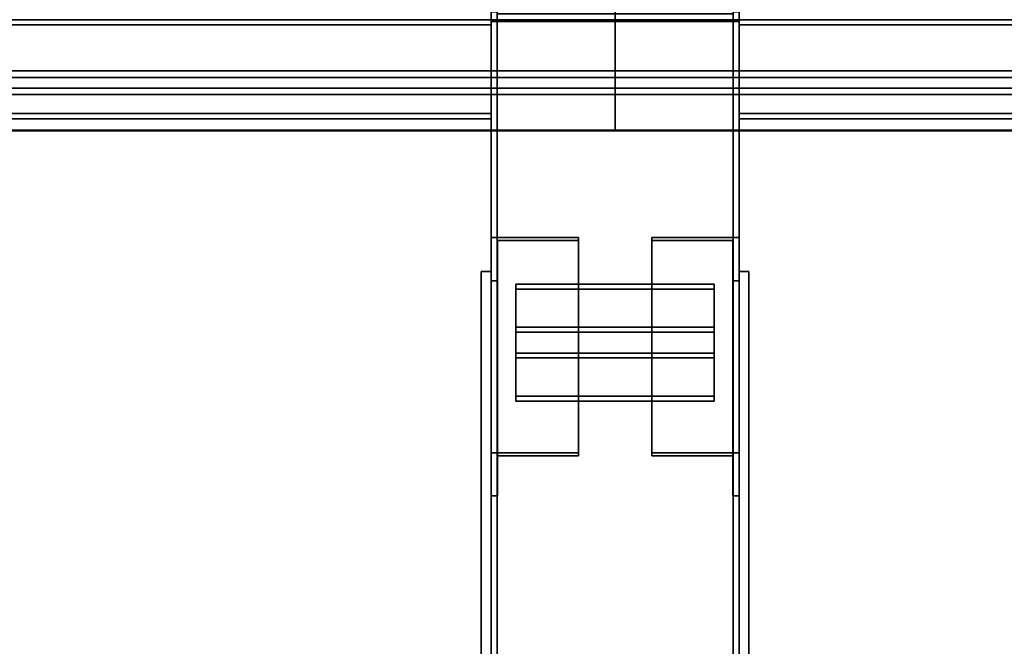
# Model space of a CAD drawing. Extents: x 13429 to 13460.1, y 572.8 to 605.1.
# Tile 127 of 256: x 13453.633 to 13454.13, y 579.98 to 580.296. Entities that reach past the tile are written whole.
import ezdxf

# ---------------------------------------------------------------- set-up
doc = ezdxf.new("R2010")
doc.units = 0
doc.header["$LTSCALE"] = 150
doc.header["$MEASUREMENT"] = 0
doc.layers.add('3DFACE_PLATE', color=7, linetype='CONTINUOUS')
doc.layers.add('3DFACE_SHAPE', color=7, linetype='CONTINUOUS')

msp = doc.modelspace()

# ---------------------------------------------------------------- linework, layer by layer
at = {"layer": '3DFACE_PLATE', "color": 6}
for points, invisible_edges in [([(13453.86584, 579.919, 0.035), (13453.86584, 579.919, 0.18), (13453.86584, 580.169, 0.035)], 2), ([(13453.86584, 579.919, 0.18), (13453.86584, 580.169, 0.18), (13453.86584, 580.169, 0.035)], 12), ([(13453.87084, 579.919, 0.035), (13453.86584, 579.919, 0.035), (13453.87084, 580.169, 0.035)], 2), ([(13453.86584, 579.919, 0.035), (13453.86584, 580.169, 0.035), (13453.87084, 580.169, 0.035)], 12), ([(13453.87084, 580.169, 0.18), (13453.86584, 580.169, 0.18), (13453.87084, 579.919, 0.18)], 2), ([(13453.86584, 580.169, 0.18), (13453.86584, 579.919, 0.18), (13453.87084, 579.919, 0.18)], 12), ([(13453.87084, 580.169, 0.035), (13453.86584, 580.169, 0.035), (13453.87084, 580.169, 0.18)], 2), ([(13453.86584, 580.169, 0.035), (13453.86584, 580.169, 0.18), (13453.87084, 580.169, 0.18)], 12), ([(13453.87084, 580.169, 0.035), (13453.87084, 580.169, 0.18), (13453.87084, 579.919, 0.035)], 2), ([(13453.87084, 580.169, 0.18), (13453.87084, 579.919, 0.18), (13453.87084, 579.919, 0.035)], 12), ([(13453.99584, 579.919, 0.035), (13453.99584, 579.919, 0.18), (13453.99584, 580.169, 0.035)], 2), ([(13453.99584, 579.919, 0.18), (13453.99584, 580.169, 0.18), (13453.99584, 580.169, 0.035)], 12), ([(13454.00084, 579.919, 0.035), (13453.99584, 579.919, 0.035), (13454.00084, 580.169, 0.035)], 2), ([(13453.99584, 579.919, 0.035), (13453.99584, 580.169, 0.035), (13454.00084, 580.169, 0.035)], 12), ([(13454.00084, 580.169, 0.18), (13453.99584, 580.169, 0.18), (13454.00084, 579.919, 0.18)], 2), ([(13453.99584, 580.169, 0.18), (13453.99584, 579.919, 0.18), (13454.00084, 579.919, 0.18)], 12), ([(13454.00084, 580.169, 0.035), (13453.99584, 580.169, 0.035), (13454.00084, 580.169, 0.18)], 2), ([(13453.99584, 580.169, 0.035), (13453.99584, 580.169, 0.18), (13454.00084, 580.169, 0.18)], 12), ([(13454.00084, 580.169, 0.035), (13454.00084, 580.169, 0.18), (13454.00084, 579.919, 0.035)], 2), ([(13454.00084, 580.169, 0.18), (13454.00084, 579.919, 0.18), (13454.00084, 579.919, 0.035)], 12), ([(13453.88334, 580.16262, 0.09732), (13453.88334, 580.12789, 0.11716), (13453.98334, 580.16262, 0.09732)], 2), ([(13453.88334, 580.12789, 0.11716), (13453.98334, 580.12789, 0.11716), (13453.98334, 580.16262, 0.09732)], 12), ([(13453.98334, 580.16262, 0.09732), (13453.98334, 580.16014, 0.09298), (13453.88334, 580.16262, 0.09732)], 2), ([(13453.98334, 580.16014, 0.09298), (13453.88334, 580.16014, 0.09298), (13453.88334, 580.16262, 0.09732)], 12), ([(13453.88334, 580.16262, 0.09732), (13453.88334, 580.16014, 0.09298), (13453.88334, 580.12789, 0.11716)], 2), ([(13453.98334, 580.16014, 0.09298), (13453.98334, 580.12541, 0.11282), (13453.88334, 580.16014, 0.09298)], 2), ([(13453.98334, 580.12541, 0.11282), (13453.88334, 580.12541, 0.11282), (13453.88334, 580.16014, 0.09298)], 12), ([(13453.88334, 580.16014, 0.09298), (13453.88334, 580.12541, 0.11282), (13453.88334, 580.12789, 0.11716)], 12), ([(13453.98334, 580.12789, 0.11716), (13453.98334, 580.12541, 0.11282), (13453.98334, 580.16262, 0.09732)], 2), ([(13453.98334, 580.12541, 0.11282), (13453.98334, 580.16014, 0.09298), (13453.98334, 580.16262, 0.09732)], 12), ([(13453.88334, 580.14091, 0.10972), (13453.88334, 580.10618, 0.12957), (13453.98334, 580.14091, 0.10972)], 2), ([(13453.88334, 580.10618, 0.12957), (13453.98334, 580.10618, 0.12957), (13453.98334, 580.14091, 0.10972)], 12), ([(13453.98334, 580.14091, 0.10972), (13453.98334, 580.13843, 0.10538), (13453.88334, 580.14091, 0.10972)], 2), ([(13453.98334, 580.13843, 0.10538), (13453.88334, 580.13843, 0.10538), (13453.88334, 580.14091, 0.10972)], 12), ([(13453.88334, 580.14091, 0.10972), (13453.88334, 580.13843, 0.10538), (13453.88334, 580.10618, 0.12957)], 2), ([(13453.98334, 580.10618, 0.12957), (13453.98334, 580.1037, 0.12523), (13453.98334, 580.14091, 0.10972)], 2), ([(13453.98334, 580.1037, 0.12523), (13453.98334, 580.13843, 0.10538), (13453.98334, 580.14091, 0.10972)], 12), ([(13453.98334, 580.13843, 0.10538), (13453.98334, 580.1037, 0.12523), (13453.88334, 580.13843, 0.10538)], 2), ([(13453.98334, 580.1037, 0.12523), (13453.88334, 580.1037, 0.12523), (13453.88334, 580.13843, 0.10538)], 12), ([(13453.88334, 580.13843, 0.10538), (13453.88334, 580.1037, 0.12523), (13453.88334, 580.10618, 0.12957)], 12), ([(13453.88334, 580.12789, 0.11716), (13453.88334, 580.12541, 0.11282), (13453.98334, 580.12789, 0.11716)], 2), ([(13453.88334, 580.12541, 0.11282), (13453.98334, 580.12541, 0.11282), (13453.98334, 580.12789, 0.11716)], 12), ([(13453.88334, 580.10618, 0.12957), (13453.88334, 580.1037, 0.12523), (13453.98334, 580.10618, 0.12957)], 2), ([(13453.88334, 580.1037, 0.12523), (13453.98334, 580.1037, 0.12523), (13453.98334, 580.10618, 0.12957)], 12)]:
    msp.add_3dface(points, dxfattribs=dict(at, invisible_edges=invisible_edges))
at = {"layer": '3DFACE_SHAPE', "color": 13}
for points, invisible_edges in [([(13453.87388, 580.29999, 0.35015), (13453.87388, 585.14601, 0.83475), (13453.87388, 580.29532, 0.39688)], 2), ([(13453.87388, 585.14601, 0.83475), (13453.87388, 585.14134, 0.88148), (13453.87388, 580.29532, 0.39688)], 12), ([(13453.99584, 580.29999, 0.35015), (13453.99584, 585.14601, 0.83475), (13453.99584, 580.29502, 0.3999)], 2), ([(13453.99584, 585.14601, 0.83475), (13453.99584, 585.14104, 0.8845), (13453.99584, 580.29502, 0.3999)], 12), ([(13453.87084, 580.29502, 0.3999), (13453.87084, 585.14104, 0.8845), (13453.87084, 580.29999, 0.35015)], 2), ([(13453.99584, 580.29502, 0.3999), (13453.99584, 585.14104, 0.8845), (13453.87084, 580.29502, 0.3999)], 2), ([(13453.99584, 585.14104, 0.8845), (13453.87084, 585.14104, 0.8845), (13453.87084, 580.29502, 0.3999)], 12), ([(13453.87388, 580.29532, 0.39688), (13453.87388, 585.14134, 0.88148), (13453.9928, 580.29532, 0.39688)], 2), ([(13453.87388, 585.14134, 0.88148), (13453.9928, 585.14134, 0.88148), (13453.9928, 580.29532, 0.39688)], 12), ([(13453.9928, 580.29532, 0.39688), (13453.9928, 585.14134, 0.88148), (13453.9928, 580.29999, 0.35015)], 2), ([(13453.87388, 580.29904, 0.4), (13453.87084, 580.346, 0.4), (13453.87084, 580.296, 0.4)], 13), ([(13453.87084, 580.346), (13453.87388, 580.29904), (13453.87084, 580.296)], 3), ([(13453.87084, 580.346, 0.4), (13453.87084, 580.346), (13453.87084, 580.296, 0.4)], 2), ([(13453.87084, 580.346), (13453.87084, 580.296), (13453.87084, 580.296, 0.4)], 12), ([(13453.99584, 580.346, 0.4), (13453.9928, 580.29904, 0.4), (13453.99584, 580.296, 0.4)], 3), ([(13453.9928, 580.29904), (13453.99584, 580.346), (13453.99584, 580.296)], 13), ([(13453.99584, 580.296, 0.4), (13453.99584, 580.296), (13453.99584, 580.346, 0.4)], 2), ([(13453.99584, 580.296), (13453.99584, 580.346), (13453.99584, 580.346, 0.4)], 12), ([(13448.63334, 580.2582, 0.47642), (13453.93334, 580.2582, 0.47642), (13448.63334, 580.31791, 0.48239)], 2), ([(13453.93334, 580.2582, 0.47642), (13453.93334, 580.31791, 0.48239), (13448.63334, 580.31791, 0.48239)], 12), ([(13448.63334, 580.31518, 0.47906), (13453.93334, 580.31518, 0.47906), (13448.63334, 580.26153, 0.4737)], 2), ([(13453.93334, 580.31518, 0.47906), (13453.93334, 580.26153, 0.4737), (13448.63334, 580.26153, 0.4737)], 12), ([(13453.93334, 580.31518, 0.47906), (13453.93334, 580.26153, 0.4737), (13453.93334, 580.31791, 0.48239)], 14), ([(13453.93334, 580.31791, 0.48239), (13453.93334, 580.26153, 0.4737), (13453.93334, 580.2582, 0.47642)], 3), ([(13453.93334, 580.2582, 0.47642), (13456.57085, 580.2582, 0.47642), (13453.93334, 580.31791, 0.48239)], 2), ([(13456.57085, 580.2582, 0.47642), (13456.57085, 580.31791, 0.48239), (13453.93334, 580.31791, 0.48239)], 12), ([(13453.93334, 580.2582, 0.47642), (13453.93334, 580.31518, 0.47906), (13453.93334, 580.31791, 0.48239)], 3), ([(13453.93334, 580.31518, 0.47906), (13456.57085, 580.31518, 0.47906), (13453.93334, 580.26153, 0.4737)], 2), ([(13456.57085, 580.31518, 0.47906), (13456.57085, 580.26153, 0.4737), (13453.93334, 580.26153, 0.4737)], 12), ([(13453.93334, 580.26153, 0.4737), (13453.93334, 580.31518, 0.47906), (13453.93334, 580.2582, 0.47642)], 14), ([(13453.87388, 580.29999, 0.35015), (13453.87388, 580.29532, 0.39688), (13453.87084, 580.29999, 0.35015)], 2), ([(13453.87084, 580.29999, 0.35015), (13453.87388, 580.29532, 0.39688), (13453.87084, 580.29502, 0.3999)], 3), ([(13453.99584, 580.296, 0.4), (13453.87388, 580.29904, 0.4), (13453.87084, 580.296, 0.4)], 3), ([(13453.87388, 580.29904), (13453.9928, 580.29904), (13453.87084, 580.296)], 14), ([(13453.87084, 580.296), (13453.9928, 580.29904), (13453.99584, 580.296)], 3), ([(13453.9928, 580.29904, 0.4), (13453.87388, 580.29904, 0.4), (13453.99584, 580.296, 0.4)], 14), ([(13453.9928, 580.29532, 0.39688), (13453.99584, 580.29999, 0.35015), (13453.99584, 580.29502, 0.3999)], 13), ([(13453.9928, 580.29532, 0.39688), (13453.9928, 580.29999, 0.35015), (13453.99584, 580.29999, 0.35015)], 12), ([(13448.69584, 580.246, 0.2), (13453.87084, 580.246, 0.2), (13448.69584, 580.296, 0.2)], 2), ([(13453.87084, 580.246, 0.2), (13453.87084, 580.296, 0.2), (13448.69584, 580.296, 0.2)], 12), ([(13448.69584, 580.296, 0.1), (13453.87084, 580.296, 0.1), (13448.69584, 580.246, 0.1)], 2), ([(13453.87084, 580.296, 0.1), (13453.87084, 580.246, 0.1), (13448.69584, 580.246, 0.1)], 12), ([(13448.69584, 580.296, 0.2), (13453.87084, 580.296, 0.2), (13448.69584, 580.296, 0.1)], 2), ([(13453.87084, 580.296, 0.2), (13453.87084, 580.296, 0.1), (13448.69584, 580.296, 0.1)], 12), ([(13453.87084, 580.246, 0.2), (13453.87084, 580.29335, 0.19735), (13453.87084, 580.296, 0.2)], 3), ([(13453.87084, 580.29335, 0.19735), (13453.87084, 580.29335, 0.10265), (13453.87084, 580.296, 0.2)], 14), ([(13453.87084, 580.296, 0.2), (13453.87084, 580.29335, 0.10265), (13453.87084, 580.296, 0.1)], 3), ([(13453.87084, 580.29335, 0.10265), (13453.87084, 580.24865, 0.10265), (13453.87084, 580.296, 0.1)], 14), ([(13453.87084, 580.296, 0.1), (13453.87084, 580.24865, 0.10265), (13453.87084, 580.246, 0.1)], 3), ([(13453.87388, 580.296, 0.03), (13453.87388, 580.296, -0.01696), (13453.87084, 580.296, 0.03)], 2), ([(13453.87084, 580.296, 0.03), (13453.87388, 580.296, -0.01696), (13453.87084, 580.296, -0.02)], 3), ([(13453.87388, 580.296, -0.01696), (13453.9928, 580.296, -0.01696), (13453.87084, 580.296, -0.02)], 14), ([(13453.87084, 580.296, -0.02), (13453.9928, 580.296, -0.01696), (13453.99584, 580.296, -0.02)], 3), ([(13453.87084, 580.296, 0.03), (13453.87084, 579.596, 0.03), (13453.87388, 580.296, 0.03)], 2), ([(13453.87084, 579.596, 0.03), (13453.87388, 579.596, 0.03), (13453.87388, 580.296, 0.03)], 12), ([(13453.87084, 580.296, -0.02), (13453.87084, 579.596, -0.02), (13453.87084, 580.296, 0.03)], 2), ([(13453.87084, 579.596, -0.02), (13453.87084, 579.596, 0.03), (13453.87084, 580.296, 0.03)], 12), ([(13453.99584, 580.296, -0.02), (13453.99584, 579.596, -0.02), (13453.87084, 580.296, -0.02)], 2), ([(13453.99584, 579.596, -0.02), (13453.87084, 579.596, -0.02), (13453.87084, 580.296, -0.02)], 12), ([(13453.99584, 580.296, 0.2), (13453.87388, 580.296, 0.19696), (13453.87084, 580.296, 0.2)], 3), ([(13453.87388, 580.296, 0.19696), (13453.87084, 580.296, 0.15), (13453.87084, 580.296, 0.2)], 13), ([(13453.87388, 580.296, 0.19696), (13453.87388, 580.296, 0.15), (13453.87084, 580.296, 0.15)], 12), ([(13453.87084, 580.296, 0.15), (13453.87084, 579.596, 0.15), (13453.87084, 580.296, 0.2)], 2), ([(13453.87084, 579.596, 0.15), (13453.87084, 579.596, 0.2), (13453.87084, 580.296, 0.2)], 12), ([(13453.87388, 580.296, 0.15), (13453.87388, 579.596, 0.15), (13453.87084, 580.296, 0.15)], 2), ([(13453.87388, 579.596, 0.15), (13453.87084, 579.596, 0.15), (13453.87084, 580.296, 0.15)], 12), ([(13453.87084, 580.296, 0.2), (13453.87084, 579.596, 0.2), (13453.99584, 580.296, 0.2)], 2), ([(13453.87084, 579.596, 0.2), (13453.99584, 579.596, 0.2), (13453.99584, 580.296, 0.2)], 12), ([(13453.87084, 580.296, 0.4), (13453.87084, 580.296), (13453.99584, 580.296, 0.4)], 2), ([(13453.87084, 580.296), (13453.99584, 580.296), (13453.99584, 580.296, 0.4)], 12), ([(13453.87388, 580.29532, 0.39688), (13453.9928, 580.29532, 0.39688), (13453.87084, 580.29502, 0.3999)], 14), ([(13453.87084, 580.29502, 0.3999), (13453.9928, 580.29532, 0.39688), (13453.99584, 580.29502, 0.3999)], 3), ([(13453.87388, 580.296, -0.01696), (13453.87388, 579.596, -0.01696), (13453.9928, 580.296, -0.01696)], 2), ([(13453.87388, 579.596, -0.01696), (13453.9928, 579.596, -0.01696), (13453.9928, 580.296, -0.01696)], 12), ([(13453.87388, 580.296, 0.03), (13453.87388, 579.596, 0.03), (13453.87388, 580.296, -0.01696)], 2), ([(13453.87388, 579.596, 0.03), (13453.87388, 579.596, -0.01696), (13453.87388, 580.296, -0.01696)], 12), ([(13453.9928, 580.296, 0.19696), (13453.87388, 580.296, 0.19696), (13453.99584, 580.296, 0.2)], 14), ([(13453.87388, 580.296, 0.19696), (13453.87388, 579.596, 0.19696), (13453.87388, 580.296, 0.15)], 2), ([(13453.87388, 579.596, 0.19696), (13453.87388, 579.596, 0.15), (13453.87388, 580.296, 0.15)], 12), ([(13453.9928, 580.296, 0.19696), (13453.9928, 579.596, 0.19696), (13453.87388, 580.296, 0.19696)], 2), ([(13453.9928, 579.596, 0.19696), (13453.87388, 579.596, 0.19696), (13453.87388, 580.296, 0.19696)], 12), ([(13453.9928, 580.296, -0.01696), (13453.99584, 580.296, 0.03), (13453.99584, 580.296, -0.02)], 13), ([(13453.9928, 580.296, -0.01696), (13453.9928, 580.296, 0.03), (13453.99584, 580.296, 0.03)], 12), ([(13453.9928, 580.296, 0.03), (13453.9928, 579.596, 0.03), (13453.99584, 580.296, 0.03)], 2), ([(13453.9928, 579.596, 0.03), (13453.99584, 579.596, 0.03), (13453.99584, 580.296, 0.03)], 12), ([(13453.9928, 580.296, -0.01696), (13453.9928, 579.596, -0.01696), (13453.9928, 580.296, 0.03)], 2), ([(13453.9928, 579.596, -0.01696), (13453.9928, 579.596, 0.03), (13453.9928, 580.296, 0.03)], 12), ([(13453.9928, 580.296, 0.15), (13453.9928, 580.296, 0.19696), (13453.99584, 580.296, 0.15)], 2), ([(13453.99584, 580.296, 0.15), (13453.9928, 580.296, 0.19696), (13453.99584, 580.296, 0.2)], 3), ([(13453.9928, 580.296, 0.15), (13453.9928, 579.596, 0.15), (13453.9928, 580.296, 0.19696)], 2), ([(13453.9928, 579.596, 0.15), (13453.9928, 579.596, 0.19696), (13453.9928, 580.296, 0.19696)], 12), ([(13453.99584, 580.296, 0.15), (13453.99584, 579.596, 0.15), (13453.9928, 580.296, 0.15)], 2), ([(13453.99584, 579.596, 0.15), (13453.9928, 579.596, 0.15), (13453.9928, 580.296, 0.15)], 12), ([(13453.99584, 580.246, 0.1), (13453.99584, 580.29335, 0.10265), (13453.99584, 580.296, 0.1)], 3), ([(13453.99584, 580.29335, 0.10265), (13453.99584, 580.29335, 0.19735), (13453.99584, 580.296, 0.1)], 14), ([(13453.99584, 580.296, 0.1), (13453.99584, 580.29335, 0.19735), (13453.99584, 580.296, 0.2)], 3), ([(13453.99584, 580.29335, 0.19735), (13453.99584, 580.24865, 0.19735), (13453.99584, 580.296, 0.2)], 14), ([(13453.99584, 580.296, 0.2), (13453.99584, 580.24865, 0.19735), (13453.99584, 580.246, 0.2)], 3), ([(13453.99584, 580.246, 0.2), (13456.50835, 580.246, 0.2), (13453.99584, 580.296, 0.2)], 2), ([(13456.50835, 580.246, 0.2), (13456.50835, 580.296, 0.2), (13453.99584, 580.296, 0.2)], 12), ([(13453.99584, 580.296, 0.1), (13456.50835, 580.296, 0.1), (13453.99584, 580.246, 0.1)], 2), ([(13456.50835, 580.296, 0.1), (13456.50835, 580.246, 0.1), (13453.99584, 580.246, 0.1)], 12), ([(13453.99584, 580.296, 0.2), (13456.50835, 580.296, 0.2), (13453.99584, 580.296, 0.1)], 2), ([(13456.50835, 580.296, 0.2), (13456.50835, 580.296, 0.1), (13453.99584, 580.296, 0.1)], 12), ([(13453.99584, 580.296, 0.03), (13453.99584, 579.596, 0.03), (13453.99584, 580.296, -0.02)], 2), ([(13453.99584, 579.596, 0.03), (13453.99584, 579.596, -0.02), (13453.99584, 580.296, -0.02)], 12), ([(13453.99584, 580.296, 0.2), (13453.99584, 579.596, 0.2), (13453.99584, 580.296, 0.15)], 2), ([(13453.99584, 579.596, 0.2), (13453.99584, 579.596, 0.15), (13453.99584, 580.296, 0.15)], 12), ([(13448.69584, 580.29335, 0.19735), (13453.87084, 580.29335, 0.19735), (13448.69584, 580.24865, 0.19735)], 2), ([(13453.87084, 580.29335, 0.19735), (13453.87084, 580.24865, 0.19735), (13448.69584, 580.24865, 0.19735)], 12), ([(13448.69584, 580.29335, 0.10265), (13453.87084, 580.29335, 0.10265), (13448.69584, 580.29335, 0.19735)], 2), ([(13453.87084, 580.29335, 0.10265), (13453.87084, 580.29335, 0.19735), (13448.69584, 580.29335, 0.19735)], 12), ([(13448.69584, 580.24865, 0.10265), (13453.87084, 580.24865, 0.10265), (13448.69584, 580.29335, 0.10265)], 2), ([(13453.87084, 580.24865, 0.10265), (13453.87084, 580.29335, 0.10265), (13448.69584, 580.29335, 0.10265)], 12), ([(13453.87084, 580.24865, 0.19735), (13453.87084, 580.29335, 0.19735), (13453.87084, 580.246, 0.2)], 14), ([(13453.99584, 580.24865, 0.10265), (13453.99584, 580.29335, 0.10265), (13453.99584, 580.246, 0.1)], 14), ([(13453.99584, 580.29335, 0.19735), (13456.50835, 580.29335, 0.19735), (13453.99584, 580.24865, 0.19735)], 2), ([(13456.50835, 580.29335, 0.19735), (13456.50835, 580.24865, 0.19735), (13453.99584, 580.24865, 0.19735)], 12), ([(13453.99584, 580.29335, 0.10265), (13456.50835, 580.29335, 0.10265), (13453.99584, 580.29335, 0.19735)], 2), ([(13456.50835, 580.29335, 0.10265), (13456.50835, 580.29335, 0.19735), (13453.99584, 580.29335, 0.19735)], 12), ([(13453.99584, 580.24865, 0.10265), (13456.50835, 580.24865, 0.10265), (13453.99584, 580.29335, 0.10265)], 2), ([(13456.50835, 580.24865, 0.10265), (13456.50835, 580.29335, 0.10265), (13453.99584, 580.29335, 0.10265)], 12), ([(13448.63334, 580.27018, 0.38717), (13453.93334, 580.27018, 0.38717), (13448.63334, 580.24033, 0.38418)], 2), ([(13453.93334, 580.27018, 0.38717), (13453.93334, 580.24033, 0.38418), (13448.63334, 580.24033, 0.38418)], 12), ([(13448.63334, 580.26153, 0.4737), (13453.93334, 580.26153, 0.4737), (13448.63334, 580.27018, 0.38717)], 2), ([(13453.93334, 580.26153, 0.4737), (13453.93334, 580.27018, 0.38717), (13448.63334, 580.27018, 0.38717)], 12), ([(13453.93334, 580.24033, 0.38418), (13453.93334, 580.26686, 0.38989), (13453.93334, 580.27018, 0.38717)], 3), ([(13453.93334, 580.26686, 0.38989), (13453.93334, 580.26153, 0.4737), (13453.93334, 580.27018, 0.38717)], 13), ([(13453.93334, 580.27018, 0.38717), (13456.57085, 580.27018, 0.38717), (13453.93334, 580.24033, 0.38418)], 2), ([(13456.57085, 580.27018, 0.38717), (13456.57085, 580.24033, 0.38418), (13453.93334, 580.24033, 0.38418)], 12), ([(13453.93334, 580.26153, 0.4737), (13456.57085, 580.26153, 0.4737), (13453.93334, 580.27018, 0.38717)], 2), ([(13456.57085, 580.26153, 0.4737), (13456.57085, 580.27018, 0.38717), (13453.93334, 580.27018, 0.38717)], 12), ([(13453.93334, 580.24033, 0.38418), (13453.93334, 580.27018, 0.38717), (13453.93334, 580.24003, 0.38721)], 2), ([(13453.93334, 580.24003, 0.38721), (13453.93334, 580.27018, 0.38717), (13453.93334, 580.26686, 0.38989)], 3), ([(13453.93334, 580.27018, 0.38717), (13453.93334, 580.26153, 0.4737), (13453.93334, 580.26686, 0.38989)], 14), ([(13448.63334, 580.26686, 0.38989), (13453.93334, 580.26686, 0.38989), (13448.63334, 580.2582, 0.47642)], 2), ([(13453.93334, 580.26686, 0.38989), (13453.93334, 580.2582, 0.47642), (13448.63334, 580.2582, 0.47642)], 12), ([(13448.63334, 580.24003, 0.38721), (13453.93334, 580.24003, 0.38721), (13448.63334, 580.26686, 0.38989)], 2), ([(13453.93334, 580.24003, 0.38721), (13453.93334, 580.26686, 0.38989), (13448.63334, 580.26686, 0.38989)], 12), ([(13453.93334, 580.24003, 0.38721), (13453.93334, 580.26686, 0.38989), (13453.93334, 580.24033, 0.38418)], 2), ([(13453.93334, 580.26153, 0.4737), (13453.93334, 580.26686, 0.38989), (13453.93334, 580.2582, 0.47642)], 13), ([(13453.93334, 580.26686, 0.38989), (13456.57085, 580.26686, 0.38989), (13453.93334, 580.2582, 0.47642)], 2), ([(13456.57085, 580.26686, 0.38989), (13456.57085, 580.2582, 0.47642), (13453.93334, 580.2582, 0.47642)], 12), ([(13453.93334, 580.24003, 0.38721), (13456.57085, 580.24003, 0.38721), (13453.93334, 580.26686, 0.38989)], 2), ([(13456.57085, 580.24003, 0.38721), (13456.57085, 580.26686, 0.38989), (13453.93334, 580.26686, 0.38989)], 12), ([(13453.93334, 580.26686, 0.38989), (13453.93334, 580.26153, 0.4737), (13453.93334, 580.2582, 0.47642)], 3), ([(13448.69584, 580.24865, 0.188), (13453.87084, 580.24865, 0.188), (13448.69584, 580.246, 0.188)], 2), ([(13453.87084, 580.24865, 0.188), (13453.87084, 580.246, 0.188), (13448.69584, 580.246, 0.188)], 12), ([(13448.69584, 580.24865, 0.19735), (13453.87084, 580.24865, 0.19735), (13448.69584, 580.24865, 0.188)], 2), ([(13453.87084, 580.24865, 0.19735), (13453.87084, 580.24865, 0.188), (13448.69584, 580.24865, 0.188)], 12), ([(13448.69584, 580.24865, 0.112), (13453.87084, 580.24865, 0.112), (13448.69584, 580.24865, 0.10265)], 2), ([(13453.87084, 580.24865, 0.112), (13453.87084, 580.24865, 0.10265), (13448.69584, 580.24865, 0.10265)], 12), ([(13448.69584, 580.246, 0.112), (13453.87084, 580.246, 0.112), (13448.69584, 580.24865, 0.112)], 2), ([(13453.87084, 580.246, 0.112), (13453.87084, 580.24865, 0.112), (13448.69584, 580.24865, 0.112)], 12), ([(13448.69584, 580.246, 0.188), (13453.87084, 580.246, 0.188), (13448.69584, 580.246, 0.2)], 2), ([(13453.87084, 580.246, 0.188), (13453.87084, 580.246, 0.2), (13448.69584, 580.246, 0.2)], 12), ([(13448.69584, 580.246, 0.1), (13453.87084, 580.246, 0.1), (13448.69584, 580.246, 0.112)], 2), ([(13453.87084, 580.246, 0.1), (13453.87084, 580.246, 0.112), (13448.69584, 580.246, 0.112)], 12), ([(13453.87084, 580.24865, 0.188), (13453.87084, 580.24865, 0.19735), (13453.87084, 580.246, 0.188)], 2), ([(13453.87084, 580.246, 0.188), (13453.87084, 580.24865, 0.19735), (13453.87084, 580.246, 0.2)], 3), ([(13453.87084, 580.24865, 0.10265), (13453.87084, 580.246, 0.112), (13453.87084, 580.246, 0.1)], 13), ([(13453.87084, 580.24865, 0.10265), (13453.87084, 580.24865, 0.112), (13453.87084, 580.246, 0.112)], 12), ([(13453.99584, 580.24865, 0.112), (13453.99584, 580.24865, 0.10265), (13453.99584, 580.246, 0.112)], 2), ([(13453.99584, 580.246, 0.112), (13453.99584, 580.24865, 0.10265), (13453.99584, 580.246, 0.1)], 3), ([(13453.99584, 580.24865, 0.19735), (13453.99584, 580.246, 0.188), (13453.99584, 580.246, 0.2)], 13), ([(13453.99584, 580.24865, 0.19735), (13453.99584, 580.24865, 0.188), (13453.99584, 580.246, 0.188)], 12), ([(13453.99584, 580.24865, 0.188), (13456.50835, 580.24865, 0.188), (13453.99584, 580.246, 0.188)], 2), ([(13456.50835, 580.24865, 0.188), (13456.50835, 580.246, 0.188), (13453.99584, 580.246, 0.188)], 12), ([(13453.99584, 580.24865, 0.19735), (13456.50835, 580.24865, 0.19735), (13453.99584, 580.24865, 0.188)], 2), ([(13456.50835, 580.24865, 0.19735), (13456.50835, 580.24865, 0.188), (13453.99584, 580.24865, 0.188)], 12), ([(13453.99584, 580.24865, 0.112), (13456.50835, 580.24865, 0.112), (13453.99584, 580.24865, 0.10265)], 2), ([(13456.50835, 580.24865, 0.112), (13456.50835, 580.24865, 0.10265), (13453.99584, 580.24865, 0.10265)], 12), ([(13453.99584, 580.246, 0.112), (13456.50835, 580.246, 0.112), (13453.99584, 580.24865, 0.112)], 2), ([(13456.50835, 580.246, 0.112), (13456.50835, 580.24865, 0.112), (13453.99584, 580.24865, 0.112)], 12), ([(13453.99584, 580.246, 0.188), (13456.50835, 580.246, 0.188), (13453.99584, 580.246, 0.2)], 2), ([(13456.50835, 580.246, 0.188), (13456.50835, 580.246, 0.2), (13453.99584, 580.246, 0.2)], 12), ([(13453.99584, 580.246, 0.1), (13456.50835, 580.246, 0.1), (13453.99584, 580.246, 0.112)], 2), ([(13456.50835, 580.246, 0.1), (13456.50835, 580.246, 0.112), (13453.99584, 580.246, 0.112)], 12), ([(13448.63334, 580.24033, 0.38418), (13453.93334, 580.24033, 0.38418), (13448.63334, 580.24003, 0.38721)], 2), ([(13453.93334, 580.24033, 0.38418), (13453.93334, 580.24003, 0.38721), (13448.63334, 580.24003, 0.38721)], 12), ([(13453.93334, 580.24033, 0.38418), (13456.57085, 580.24033, 0.38418), (13453.93334, 580.24003, 0.38721)], 2), ([(13456.57085, 580.24033, 0.38418), (13456.57085, 580.24003, 0.38721), (13453.93334, 580.24003, 0.38721)], 12), ([(13453.91484, 580.18618, 0.07809), (13453.87404, 580.1846, 0.07531), (13453.87084, 580.18618, 0.07809)], 3), ([(13453.87404, 580.1846, 0.07531), (13453.87084, 580.16435, 0.03989), (13453.87084, 580.18618, 0.07809)], 13), ([(13453.87084, 580.16435, 0.03989), (13453.87084, 580.05582, 0.10191), (13453.87084, 580.18618, 0.07809)], 2), ([(13453.87084, 580.05582, 0.10191), (13453.87084, 580.07765, 0.14011), (13453.87084, 580.18618, 0.07809)], 12), ([(13453.87084, 580.18618, 0.07809), (13453.87084, 580.07765, 0.14011), (13453.91484, 580.18618, 0.07809)], 2), ([(13453.87084, 580.07765, 0.14011), (13453.91484, 580.07765, 0.14011), (13453.91484, 580.18618, 0.07809)], 12), ([(13453.87404, 580.1846, 0.07531), (13453.87404, 580.16435, 0.03989), (13453.87084, 580.16435, 0.03989)], 12), ([(13453.91484, 580.1846, 0.07531), (13453.87404, 580.1846, 0.07531), (13453.91484, 580.18618, 0.07809)], 2), ([(13453.87404, 580.1846, 0.07531), (13453.87404, 580.07607, 0.13733), (13453.87404, 580.16435, 0.03989)], 2), ([(13453.91484, 580.1846, 0.07531), (13453.91484, 580.07607, 0.13733), (13453.87404, 580.1846, 0.07531)], 2), ([(13453.91484, 580.07607, 0.13733), (13453.87404, 580.07607, 0.13733), (13453.87404, 580.1846, 0.07531)], 12), ([(13453.91484, 580.18618, 0.07809), (13453.91484, 580.07765, 0.14011), (13453.91484, 580.1846, 0.07531)], 2), ([(13453.91484, 580.07765, 0.14011), (13453.91484, 580.07607, 0.13733), (13453.91484, 580.1846, 0.07531)], 12), ([(13453.99264, 580.1846, 0.07531), (13453.95184, 580.18618, 0.07809), (13453.99584, 580.18618, 0.07809)], 13), ([(13453.99264, 580.1846, 0.07531), (13453.95184, 580.1846, 0.07531), (13453.95184, 580.18618, 0.07809)], 12), ([(13453.95184, 580.07765, 0.14011), (13453.95184, 580.18618, 0.07809), (13453.95184, 580.07607, 0.13733)], 2), ([(13453.95184, 580.18618, 0.07809), (13453.95184, 580.1846, 0.07531), (13453.95184, 580.07607, 0.13733)], 12), ([(13453.99584, 580.07765, 0.14011), (13453.99584, 580.18618, 0.07809), (13453.95184, 580.07765, 0.14011)], 2), ([(13453.99584, 580.18618, 0.07809), (13453.95184, 580.18618, 0.07809), (13453.95184, 580.07765, 0.14011)], 12), ([(13453.95184, 580.07607, 0.13733), (13453.95184, 580.1846, 0.07531), (13453.99264, 580.07607, 0.13733)], 2), ([(13453.95184, 580.1846, 0.07531), (13453.99264, 580.1846, 0.07531), (13453.99264, 580.07607, 0.13733)], 12), ([(13453.99584, 580.16435, 0.03989), (13453.99264, 580.1846, 0.07531), (13453.99584, 580.18618, 0.07809)], 3), ([(13453.99264, 580.16435, 0.03989), (13453.99264, 580.1846, 0.07531), (13453.99584, 580.16435, 0.03989)], 2), ([(13453.99264, 580.07607, 0.13733), (13453.99264, 580.1846, 0.07531), (13453.99264, 580.05582, 0.10191)], 2), ([(13453.99264, 580.1846, 0.07531), (13453.99264, 580.16435, 0.03989), (13453.99264, 580.05582, 0.10191)], 12), ([(13453.99584, 580.16435, 0.03989), (13453.99584, 580.18618, 0.07809), (13453.99584, 580.07765, 0.14011)], 12), ([(13453.87404, 580.16435, 0.03989), (13453.87404, 580.05582, 0.10191), (13453.87084, 580.16435, 0.03989)], 2), ([(13453.87404, 580.05582, 0.10191), (13453.87084, 580.05582, 0.10191), (13453.87084, 580.16435, 0.03989)], 12), ([(13453.87404, 580.07607, 0.13733), (13453.87404, 580.05582, 0.10191), (13453.87404, 580.16435, 0.03989)], 12), ([(13453.99264, 580.05582, 0.10191), (13453.99264, 580.16435, 0.03989), (13453.99584, 580.05582, 0.10191)], 2), ([(13453.99264, 580.16435, 0.03989), (13453.99584, 580.16435, 0.03989), (13453.99584, 580.05582, 0.10191)], 12), ([(13453.99584, 580.05582, 0.10191), (13453.99584, 580.16435, 0.03989), (13453.99584, 580.07765, 0.14011)], 2), ([(13453.87084, 580.05582, 0.10191), (13453.87404, 580.07607, 0.13733), (13453.87084, 580.07765, 0.14011)], 3), ([(13453.87404, 580.07607, 0.13733), (13453.91484, 580.07765, 0.14011), (13453.87084, 580.07765, 0.14011)], 13), ([(13453.87404, 580.05582, 0.10191), (13453.87404, 580.07607, 0.13733), (13453.87084, 580.05582, 0.10191)], 2), ([(13453.87404, 580.07607, 0.13733), (13453.91484, 580.07607, 0.13733), (13453.91484, 580.07765, 0.14011)], 12), ([(13453.95184, 580.07607, 0.13733), (13453.99264, 580.07607, 0.13733), (13453.95184, 580.07765, 0.14011)], 2), ([(13453.95184, 580.07765, 0.14011), (13453.99264, 580.07607, 0.13733), (13453.99584, 580.07765, 0.14011)], 3), ([(13453.99264, 580.07607, 0.13733), (13453.99584, 580.05582, 0.10191), (13453.99584, 580.07765, 0.14011)], 13), ([(13453.99264, 580.07607, 0.13733), (13453.99264, 580.05582, 0.10191), (13453.99584, 580.05582, 0.10191)], 12)]:
    msp.add_3dface(points, dxfattribs=dict(at, invisible_edges=invisible_edges))

doc.saveas('drawing.dxf')
